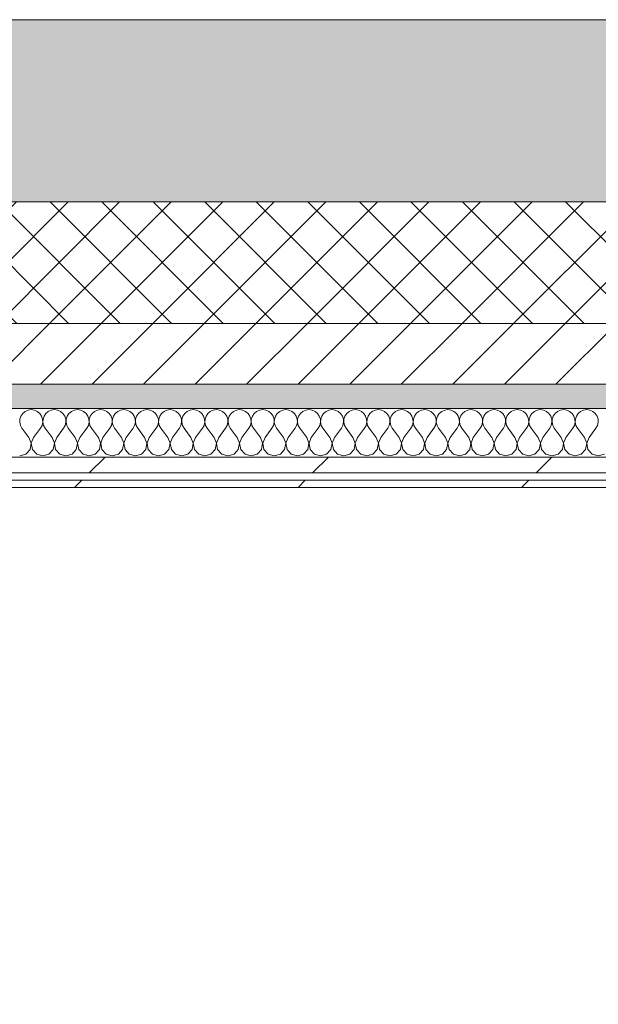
# Model space of a CAD drawing. Header units: millimetres. Extents: x -30280 to 19093, y -17460 to 4378.
# Tile 137 of 188: x -9324 to -8848, y -12829 to -12019. Entities that reach past the tile are written whole.
import ezdxf

# ---------------------------------------------------------------- set-up
doc = ezdxf.new("R2010")
doc.units = ezdxf.units.MM
doc.header["$MEASUREMENT"] = 0
doc.linetypes.add('Wipeout_Contour', pattern=[1000, 0, -1000])
for name, color, linetype in [('12_FAÇ_Façana', 7, 'Continuous'), ('Nuevo_06_COT_Generals', 7, 'Continuous'), ('Nuevo_08_E_Envans secs', 7, 'Continuous')]:
    doc.layers.add(name, color=color, linetype=linetype)
for name, color, linetype, lineweight, true_color in [('12_FAÇ_Façana_Pluma_Nº__102', 7, 'Continuous', 5, 0xcccccc), ('12_FAÇ_Façana_Pluma_Nº__174', 7, 'Continuous', 13, 0xe4ad2c), ('12_FAÇ_Façana_Pluma_Nº__176', 7, 'Continuous', 15, 0x93a0c6), ('Nuevo_08_E_Envans secs_Pluma_Nº__102', 7, 'Continuous', 5, 0xcccccc), ('Nuevo_08_E_Envans secs_Pluma_Nº__171', 171, 'Continuous', 13, 0xaaaaff), ('Nuevo_08_E_Envans secs_Pluma_Nº__177', 7, 'Continuous', 15, 0xf7e046)]:
    doc.layers.add(name, color=color, linetype=linetype, lineweight=lineweight, true_color=true_color)
for name, color, linetype, lineweight in [('12_FAÇ_Façana_Pluma_Nº__2', 8, 'Continuous', 5), ('12_FAÇ_Façana_Pluma_Nº__7', 7, 'Continuous', 5), ('Nuevo_06_COT_Generals_Pluma_Nº__1', 7, 'Continuous', 5), ('Nuevo_08_E_Envans secs_Pluma_Nº__1', 7, 'Continuous', 5)]:
    doc.layers.add(name, color=color, linetype=linetype, lineweight=lineweight)
doc.styles.add('Estilo_Generado_1', font='txt')
doc.dimstyles.new('Estilo_Generado__1', dxfattribs={"dimtxt": 100, "dimasz": 38, "dimexe": 0.18, "dimexo": 300, "dimgap": 0, "dimtad": 1, "dimtih": 1, "dimtoh": 1, "dimlfac": 0.001, "dimzin": 0, "dimdsep": 46, "dimtxsty": 'Estilo_Generado_1', "dimblk": 'ARROWHEAD_2', "dimblk1": 'ARROWHEAD_2', "dimblk2": 'ARROWHEAD_2', "dimcen": 0.09, "dimclrd": 7, "dimclre": 7, "dimclrt": 7, "dimadec": 0, "dimazin": 0, "dimtfac": 1, "dimtdec": 4, "dimtmove": 0, "dimatfit": 3, "dimfxl": 0, "dimtolj": 1, "dimtzin": 0, "dimarcsym": 0})
pattern_1 = [(45, (0, 0), (-183.8478, 183.8478), [195, -65]), (45, (7e-14, 183.85), (-183.8478, 183.8478), [195, -65])]

# ---------------------------------------------------------------- blocks, each defined once
blk = doc.blocks.new('Muro_22_1', base_point=(-7036.11, -12338.98))
at = {"layer": '12_FAÇ_Façana_Pluma_Nº__102', "linetype": 'Continuous', "lineweight": 0, "true_color": 0xe5e5e5}
blk.add_hatch(color=254, dxfattribs=at).paths.add_polyline_path([(-10997.42, -12018.98), (-10997.42, -12168.98), (-7450.39, -12168.98), (-7450.39, -12094.56), (-7050.39, -12094.56), (-7050.39, -12168.98), (-7036.11, -12168.98), (-7036.11, -12018.98)])
at = {"layer": '12_FAÇ_Façana_Pluma_Nº__174', "linetype": 'Continuous', "lineweight": 13, "true_color": 0xe4ad2c}
h = blk.add_hatch(dxfattribs=at)
h.set_pattern_fill('SATE_Aislamiento_0001', color=42, style=0, pattern_type=2)
h.set_pattern_definition([(45, (0, 0), (-21.213203, 21.213203), []), (135, (0, 0), (21.213203, 21.213203), [])])
h.paths.add_polyline_path([(-10997.42, -12268.98), (-7450.39, -12268.98), (-7450.39, -12168.98), (-10997.42, -12168.98)])
at = {"layer": '12_FAÇ_Façana_Pluma_Nº__176', "linetype": 'Continuous', "lineweight": 0, "true_color": 0x495063}
blk.add_hatch(color=251, dxfattribs=at).paths.add_polyline_path([(-7490.39, -12318.98), (-10997.42, -12318.98), (-10997.42, -12338.98), (-7490.39, -12338.98)])
at = {"layer": '12_FAÇ_Façana_Pluma_Nº__2', "linetype": 'Continuous', "lineweight": 5}
h = blk.add_hatch(dxfattribs=at)
h.set_pattern_fill('Ceramic_0001', color=8, style=0, pattern_type=2)
h.set_pattern_definition([(45, (0, 0), (-21.213203, 21.213203), [])])
h.paths.add_polyline_path([(-7490.39, -12268.98), (-10997.42, -12268.98), (-10997.42, -12318.98), (-7490.39, -12318.98)])
at = {"layer": '12_FAÇ_Façana_Pluma_Nº__7', "color": 7, "linetype": 'Continuous', "lineweight": 5}
for p, q in [((-10997.42, -12168.98), (-7450.39, -12168.98)), ((-10997.42, -12268.98), (-7490.39, -12268.98)), ((-10997.42, -12318.98), (-7490.39, -12318.98))]:
    blk.add_line(p, q, dxfattribs=at)
at = {"layer": '12_FAÇ_Façana_Pluma_Nº__7', "color": 7, "linetype": 'Continuous', "lineweight": 5, "flags": 128}
for points in [[(-7036.11, -12018.98), (-10997.42, -12018.98)], [(-10997.42, -12338.98), (-7490.39, -12338.98)]]:
    blk.add_lwpolyline(points, dxfattribs=at)
blk = doc.blocks.new('*X396')
at = {"layer": 'Nuevo_08_E_Envans secs_Pluma_Nº__102', "color": 254, "linetype": 'Continuous', "lineweight": 5, "true_color": 0xcccccc}
for p, q in [((-9319.29, -12341.35), (-9321.32, -12343.03)), ((-9316.89, -12340.29), (-9319.29, -12341.35)), ((-9314.29, -12339.93), (-9316.89, -12340.29)), ((-9311.68, -12340.29), (-9314.29, -12339.93)), ((-9309.28, -12341.35), (-9311.68, -12340.29)), ((-9307.26, -12343.03), (-9309.28, -12341.35)), ((-9300.25, -12341.35), (-9302.27, -12343.03)), ((-9297.84, -12340.29), (-9300.25, -12341.35)), ((-9295.24, -12339.93), (-9297.84, -12340.29)), ((-9292.64, -12340.29), (-9295.24, -12339.93)), ((-9290.23, -12341.35), (-9292.64, -12340.29)), ((-9288.21, -12343.03), (-9290.23, -12341.35)), ((-9281.2, -12341.35), (-9283.22, -12343.03)), ((-9278.79, -12340.29), (-9281.2, -12341.35)), ((-9276.19, -12339.93), (-9278.79, -12340.29)), ((-9273.59, -12340.29), (-9276.19, -12339.93)), ((-9271.18, -12341.35), (-9273.59, -12340.29)), ((-9269.16, -12343.03), (-9271.18, -12341.35)), ((-9262.15, -12341.35), (-9264.17, -12343.03)), ((-9259.75, -12340.29), (-9262.15, -12341.35)), ((-9257.14, -12339.93), (-9259.75, -12340.29)), ((-9254.54, -12340.29), (-9257.14, -12339.93)), ((-9252.14, -12341.35), (-9254.54, -12340.29)), ((-9250.11, -12343.03), (-9252.14, -12341.35)), ((-9243.1, -12341.35), (-9245.13, -12343.03)), ((-9240.7, -12340.29), (-9243.1, -12341.35)), ((-9238.1, -12339.93), (-9240.7, -12340.29)), ((-9235.49, -12340.29), (-9238.1, -12339.93)), ((-9233.09, -12341.35), (-9235.49, -12340.29)), ((-9231.06, -12343.03), (-9233.09, -12341.35)), ((-9224.05, -12341.35), (-9226.08, -12343.03)), ((-9221.65, -12340.29), (-9224.05, -12341.35)), ((-9219.05, -12339.93), (-9221.65, -12340.29)), ((-9216.45, -12340.29), (-9219.05, -12339.93)), ((-9214.04, -12341.35), (-9216.45, -12340.29)), ((-9212.02, -12343.03), (-9214.04, -12341.35)), ((-9205.01, -12341.35), (-9207.03, -12343.03)), ((-9202.6, -12340.29), (-9205.01, -12341.35)), ((-9200, -12339.93), (-9202.6, -12340.29)), ((-9197.4, -12340.29), (-9200, -12339.93)), ((-9194.99, -12341.35), (-9197.4, -12340.29)), ((-9192.97, -12343.03), (-9194.99, -12341.35)), ((-9185.96, -12341.35), (-9187.98, -12343.03)), ((-9183.55, -12340.29), (-9185.96, -12341.35)), ((-9180.95, -12339.93), (-9183.55, -12340.29)), ((-9178.35, -12340.29), (-9180.95, -12339.93)), ((-9175.95, -12341.35), (-9178.35, -12340.29)), ((-9173.92, -12343.03), (-9175.95, -12341.35)), ((-9166.91, -12341.35), (-9168.94, -12343.03)), ((-9164.51, -12340.29), (-9166.91, -12341.35)), ((-9161.9, -12339.93), (-9164.51, -12340.29)), ((-9159.3, -12340.29), (-9161.9, -12339.93)), ((-9156.9, -12341.35), (-9159.3, -12340.29)), ((-9154.87, -12343.03), (-9156.9, -12341.35)), ((-9147.86, -12341.35), (-9149.89, -12343.03)), ((-9145.46, -12340.29), (-9147.86, -12341.35)), ((-9142.86, -12339.93), (-9145.46, -12340.29)), ((-9140.25, -12340.29), (-9142.86, -12339.93)), ((-9137.85, -12341.35), (-9140.25, -12340.29)), ((-9135.83, -12343.03), (-9137.85, -12341.35)), ((-9128.82, -12341.35), (-9130.84, -12343.03)), ((-9126.41, -12340.29), (-9128.82, -12341.35)), ((-9123.81, -12339.93), (-9126.41, -12340.29)), ((-9121.21, -12340.29), (-9123.81, -12339.93)), ((-9118.8, -12341.35), (-9121.21, -12340.29)), ((-9116.78, -12343.03), (-9118.8, -12341.35)), ((-9109.77, -12341.35), (-9111.79, -12343.03)), ((-9107.36, -12340.29), (-9109.77, -12341.35)), ((-9104.76, -12339.93), (-9107.36, -12340.29)), ((-9102.16, -12340.29), (-9104.76, -12339.93)), ((-9099.75, -12341.35), (-9102.16, -12340.29)), ((-9097.73, -12343.03), (-9099.75, -12341.35)), ((-9090.72, -12341.35), (-9092.74, -12343.03)), ((-9088.32, -12340.29), (-9090.72, -12341.35)), ((-9085.71, -12339.93), (-9088.32, -12340.29)), ((-9083.11, -12340.29), (-9085.71, -12339.93)), ((-9080.71, -12341.35), (-9083.11, -12340.29)), ((-9078.68, -12343.03), (-9080.71, -12341.35)), ((-9071.67, -12341.35), (-9073.7, -12343.03)), ((-9069.27, -12340.29), (-9071.67, -12341.35)), ((-9066.67, -12339.93), (-9069.27, -12340.29)), ((-9064.06, -12340.29), (-9066.67, -12339.93)), ((-9061.66, -12341.35), (-9064.06, -12340.29)), ((-9059.64, -12343.03), (-9061.66, -12341.35)), ((-9052.63, -12341.35), (-9054.65, -12343.03)), ((-9050.22, -12340.29), (-9052.63, -12341.35)), ((-9047.62, -12339.93), (-9050.22, -12340.29)), ((-9045.02, -12340.29), (-9047.62, -12339.93)), ((-9042.61, -12341.35), (-9045.02, -12340.29)), ((-9040.59, -12343.03), (-9042.61, -12341.35)), ((-9033.58, -12341.35), (-9035.6, -12343.03)), ((-9031.17, -12340.29), (-9033.58, -12341.35)), ((-9028.57, -12339.93), (-9031.17, -12340.29)), ((-9025.97, -12340.29), (-9028.57, -12339.93)), ((-9023.56, -12341.35), (-9025.97, -12340.29)), ((-9021.54, -12343.03), (-9023.56, -12341.35)), ((-9014.53, -12341.35), (-9016.55, -12343.03)), ((-9012.13, -12340.29), (-9014.53, -12341.35)), ((-9009.52, -12339.93), (-9012.13, -12340.29)), ((-9006.92, -12340.29), (-9009.52, -12339.93)), ((-9004.52, -12341.35), (-9006.92, -12340.29)), ((-9002.49, -12343.03), (-9004.52, -12341.35)), ((-8995.48, -12341.35), (-8997.51, -12343.03)), ((-8993.08, -12340.29), (-8995.48, -12341.35)), ((-8990.48, -12339.93), (-8993.08, -12340.29)), ((-8987.87, -12340.29), (-8990.48, -12339.93)), ((-8985.47, -12341.35), (-8987.87, -12340.29)), ((-8983.45, -12343.03), (-8985.47, -12341.35)), ((-8976.44, -12341.35), (-8978.46, -12343.03)), ((-8974.03, -12340.29), (-8976.44, -12341.35)), ((-8971.43, -12339.93), (-8974.03, -12340.29)), ((-8968.83, -12340.29), (-8971.43, -12339.93)), ((-8966.42, -12341.35), (-8968.83, -12340.29)), ((-8964.4, -12343.03), (-8966.42, -12341.35)), ((-8957.39, -12341.35), (-8959.41, -12343.03)), ((-8954.98, -12340.29), (-8957.39, -12341.35)), ((-8952.38, -12339.93), (-8954.98, -12340.29)), ((-8949.78, -12340.29), (-8952.38, -12339.93)), ((-8947.37, -12341.35), (-8949.78, -12340.29)), ((-8945.35, -12343.03), (-8947.37, -12341.35)), ((-8938.34, -12341.35), (-8940.36, -12343.03)), ((-8935.94, -12340.29), (-8938.34, -12341.35)), ((-8933.33, -12339.93), (-8935.94, -12340.29)), ((-8930.73, -12340.29), (-8933.33, -12339.93)), ((-8928.33, -12341.35), (-8930.73, -12340.29)), ((-8926.3, -12343.03), (-8928.33, -12341.35)), ((-8919.29, -12341.35), (-8921.32, -12343.03)), ((-8916.89, -12340.29), (-8919.29, -12341.35)), ((-8914.29, -12339.93), (-8916.89, -12340.29)), ((-8911.68, -12340.29), (-8914.29, -12339.93)), ((-8909.28, -12341.35), (-8911.68, -12340.29)), ((-8907.26, -12343.03), (-8909.28, -12341.35)), ((-8900.25, -12341.35), (-8902.27, -12343.03)), ((-8897.84, -12340.29), (-8900.25, -12341.35)), ((-8895.24, -12339.93), (-8897.84, -12340.29)), ((-8892.64, -12340.29), (-8895.24, -12339.93)), ((-8890.23, -12341.35), (-8892.64, -12340.29)), ((-8888.21, -12343.03), (-8890.23, -12341.35)), ((-8881.2, -12341.35), (-8883.22, -12343.03)), ((-8878.79, -12340.29), (-8881.2, -12341.35)), ((-8876.19, -12339.93), (-8878.79, -12340.29)), ((-8873.59, -12340.29), (-8876.19, -12339.93)), ((-8871.18, -12341.35), (-8873.59, -12340.29)), ((-8869.16, -12343.03), (-8871.18, -12341.35)), ((-8862.15, -12341.35), (-8864.17, -12343.03)), ((-8859.75, -12340.29), (-8862.15, -12341.35)), ((-8857.14, -12339.93), (-8859.75, -12340.29)), ((-8854.54, -12340.29), (-8857.14, -12339.93)), ((-8852.14, -12341.35), (-8854.54, -12340.29)), ((-8850.11, -12343.03), (-8852.14, -12341.35)), ((-9323.64, -12347.68), (-9323.77, -12350.31)), ((-9322.8, -12345.19), (-9323.64, -12347.68)), ((-9321.32, -12343.03), (-9322.8, -12345.19)), ((-9305.77, -12345.19), (-9307.26, -12343.03)), ((-9304.93, -12347.68), (-9305.77, -12345.19)), ((-9304.8, -12350.31), (-9304.93, -12347.68)), ((-9304.6, -12347.68), (-9304.72, -12350.31)), ((-9303.76, -12345.19), (-9304.6, -12347.68)), ((-9302.27, -12343.03), (-9303.76, -12345.19)), ((-9286.72, -12345.19), (-9288.21, -12343.03)), ((-9285.88, -12347.68), (-9286.72, -12345.19)), ((-9285.75, -12350.31), (-9285.88, -12347.68)), ((-9285.55, -12347.68), (-9285.68, -12350.31)), ((-9284.71, -12345.19), (-9285.55, -12347.68)), ((-9283.22, -12343.03), (-9284.71, -12345.19)), ((-9267.67, -12345.19), (-9269.16, -12343.03)), ((-9266.83, -12347.68), (-9267.67, -12345.19)), ((-9266.71, -12350.31), (-9266.83, -12347.68)), ((-9266.5, -12347.68), (-9266.63, -12350.31)), ((-9265.66, -12345.19), (-9266.5, -12347.68)), ((-9264.17, -12343.03), (-9265.66, -12345.19)), ((-9248.62, -12345.19), (-9250.11, -12343.03)), ((-9247.78, -12347.68), (-9248.62, -12345.19)), ((-9247.66, -12350.31), (-9247.78, -12347.68)), ((-9247.45, -12347.68), (-9247.58, -12350.31)), ((-9246.61, -12345.19), (-9247.45, -12347.68)), ((-9245.13, -12343.03), (-9246.61, -12345.19)), ((-9229.58, -12345.19), (-9231.06, -12343.03)), ((-9228.74, -12347.68), (-9229.58, -12345.19)), ((-9228.61, -12350.31), (-9228.74, -12347.68)), ((-9228.41, -12347.68), (-9228.53, -12350.31)), ((-9227.57, -12345.19), (-9228.41, -12347.68)), ((-9226.08, -12343.03), (-9227.57, -12345.19)), ((-9210.53, -12345.19), (-9212.02, -12343.03)), ((-9209.69, -12347.68), (-9210.53, -12345.19)), ((-9209.56, -12350.31), (-9209.69, -12347.68)), ((-9209.36, -12347.68), (-9209.49, -12350.31)), ((-9208.52, -12345.19), (-9209.36, -12347.68)), ((-9207.03, -12343.03), (-9208.52, -12345.19)), ((-9191.48, -12345.19), (-9192.97, -12343.03)), ((-9190.64, -12347.68), (-9191.48, -12345.19)), ((-9190.51, -12350.31), (-9190.64, -12347.68)), ((-9190.31, -12347.68), (-9190.44, -12350.31)), ((-9189.47, -12345.19), (-9190.31, -12347.68)), ((-9187.98, -12343.03), (-9189.47, -12345.19)), ((-9172.43, -12345.19), (-9173.92, -12343.03)), ((-9171.59, -12347.68), (-9172.43, -12345.19)), ((-9171.47, -12350.31), (-9171.59, -12347.68)), ((-9171.26, -12347.68), (-9171.39, -12350.31)), ((-9170.42, -12345.19), (-9171.26, -12347.68)), ((-9168.94, -12343.03), (-9170.42, -12345.19)), ((-9153.39, -12345.19), (-9154.87, -12343.03)), ((-9152.55, -12347.68), (-9153.39, -12345.19)), ((-9152.42, -12350.31), (-9152.55, -12347.68)), ((-9152.22, -12347.68), (-9152.34, -12350.31)), ((-9151.38, -12345.19), (-9152.22, -12347.68)), ((-9149.89, -12343.03), (-9151.38, -12345.19)), ((-9134.34, -12345.19), (-9135.83, -12343.03)), ((-9133.5, -12347.68), (-9134.34, -12345.19)), ((-9133.37, -12350.31), (-9133.5, -12347.68)), ((-9133.17, -12347.68), (-9133.29, -12350.31)), ((-9132.33, -12345.19), (-9133.17, -12347.68)), ((-9130.84, -12343.03), (-9132.33, -12345.19)), ((-9115.29, -12345.19), (-9116.78, -12343.03)), ((-9114.45, -12347.68), (-9115.29, -12345.19)), ((-9114.32, -12350.31), (-9114.45, -12347.68)), ((-9114.12, -12347.68), (-9114.25, -12350.31)), ((-9113.28, -12345.19), (-9114.12, -12347.68)), ((-9111.79, -12343.03), (-9113.28, -12345.19)), ((-9096.24, -12345.19), (-9097.73, -12343.03)), ((-9095.4, -12347.68), (-9096.24, -12345.19)), ((-9095.28, -12350.31), (-9095.4, -12347.68)), ((-9095.07, -12347.68), (-9095.2, -12350.31)), ((-9094.23, -12345.19), (-9095.07, -12347.68)), ((-9092.74, -12343.03), (-9094.23, -12345.19)), ((-9077.2, -12345.19), (-9078.68, -12343.03)), ((-9076.36, -12347.68), (-9077.2, -12345.19)), ((-9076.23, -12350.31), (-9076.36, -12347.68)), ((-9076.02, -12347.68), (-9076.15, -12350.31)), ((-9075.19, -12345.19), (-9076.02, -12347.68)), ((-9073.7, -12343.03), (-9075.19, -12345.19)), ((-9058.15, -12345.19), (-9059.64, -12343.03)), ((-9057.31, -12347.68), (-9058.15, -12345.19)), ((-9057.18, -12350.31), (-9057.31, -12347.68)), ((-9056.98, -12347.68), (-9057.1, -12350.31)), ((-9056.14, -12345.19), (-9056.98, -12347.68)), ((-9054.65, -12343.03), (-9056.14, -12345.19)), ((-9039.1, -12345.19), (-9040.59, -12343.03)), ((-9038.26, -12347.68), (-9039.1, -12345.19)), ((-9038.13, -12350.31), (-9038.26, -12347.68)), ((-9037.93, -12347.68), (-9038.06, -12350.31)), ((-9037.09, -12345.19), (-9037.93, -12347.68)), ((-9035.6, -12343.03), (-9037.09, -12345.19)), ((-9020.05, -12345.19), (-9021.54, -12343.03)), ((-9019.21, -12347.68), (-9020.05, -12345.19)), ((-9019.09, -12350.31), (-9019.21, -12347.68)), ((-9018.88, -12347.68), (-9019.01, -12350.31)), ((-9018.04, -12345.19), (-9018.88, -12347.68)), ((-9016.55, -12343.03), (-9018.04, -12345.19)), ((-9001.01, -12345.19), (-9002.49, -12343.03)), ((-9000.17, -12347.68), (-9001.01, -12345.19)), ((-9000.04, -12350.31), (-9000.17, -12347.68)), ((-8999.83, -12347.68), (-8999.96, -12350.31)), ((-8998.99, -12345.19), (-8999.83, -12347.68)), ((-8997.51, -12343.03), (-8998.99, -12345.19)), ((-8981.96, -12345.19), (-8983.45, -12343.03)), ((-8981.12, -12347.68), (-8981.96, -12345.19)), ((-8980.99, -12350.31), (-8981.12, -12347.68)), ((-8980.79, -12347.68), (-8980.91, -12350.31)), ((-8979.95, -12345.19), (-8980.79, -12347.68)), ((-8978.46, -12343.03), (-8979.95, -12345.19)), ((-8962.91, -12345.19), (-8964.4, -12343.03)), ((-8962.07, -12347.68), (-8962.91, -12345.19)), ((-8961.94, -12350.31), (-8962.07, -12347.68)), ((-8961.74, -12347.68), (-8961.87, -12350.31)), ((-8960.9, -12345.19), (-8961.74, -12347.68)), ((-8959.41, -12343.03), (-8960.9, -12345.19)), ((-8943.86, -12345.19), (-8945.35, -12343.03)), ((-8943.02, -12347.68), (-8943.86, -12345.19)), ((-8942.9, -12350.31), (-8943.02, -12347.68)), ((-8942.69, -12347.68), (-8942.82, -12350.31)), ((-8941.85, -12345.19), (-8942.69, -12347.68)), ((-8940.36, -12343.03), (-8941.85, -12345.19)), ((-8924.81, -12345.19), (-8926.3, -12343.03)), ((-8923.98, -12347.68), (-8924.81, -12345.19)), ((-8923.85, -12350.31), (-8923.98, -12347.68)), ((-8923.64, -12347.68), (-8923.77, -12350.31)), ((-8922.8, -12345.19), (-8923.64, -12347.68)), ((-8921.32, -12343.03), (-8922.8, -12345.19)), ((-8905.77, -12345.19), (-8907.26, -12343.03)), ((-8904.93, -12347.68), (-8905.77, -12345.19)), ((-8904.8, -12350.31), (-8904.93, -12347.68)), ((-8904.6, -12347.68), (-8904.72, -12350.31)), ((-8903.76, -12345.19), (-8904.6, -12347.68)), ((-8902.27, -12343.03), (-8903.76, -12345.19)), ((-8886.72, -12345.19), (-8888.21, -12343.03)), ((-8885.88, -12347.68), (-8886.72, -12345.19)), ((-8885.75, -12350.31), (-8885.88, -12347.68)), ((-8885.55, -12347.68), (-8885.68, -12350.31)), ((-8884.71, -12345.19), (-8885.55, -12347.68)), ((-8883.22, -12343.03), (-8884.71, -12345.19)), ((-8867.67, -12345.19), (-8869.16, -12343.03)), ((-8866.83, -12347.68), (-8867.67, -12345.19)), ((-8866.71, -12350.31), (-8866.83, -12347.68)), ((-8866.5, -12347.68), (-8866.63, -12350.31)), ((-8865.66, -12345.19), (-8866.5, -12347.68)), ((-8864.17, -12343.03), (-8865.66, -12345.19)), ((-8848.62, -12345.19), (-8850.11, -12343.03)), ((-8847.78, -12347.68), (-8848.62, -12345.19)), ((-8847.66, -12350.31), (-8847.78, -12347.68)), ((-9323.77, -12350.31), (-9323.18, -12352.87)), ((-9323.18, -12352.87), (-9321.9, -12355.17)), ((-9316.19, -12362.79), (-9321.9, -12355.17)), ((-9312.38, -12362.79), (-9306.67, -12355.17)), ((-9306.67, -12355.17), (-9305.4, -12352.87)), ((-9305.4, -12352.87), (-9304.8, -12350.31)), ((-9304.72, -12350.31), (-9304.13, -12352.87)), ((-9304.13, -12352.87), (-9302.86, -12355.17)), ((-9297.14, -12362.79), (-9302.86, -12355.17)), ((-9293.33, -12362.79), (-9287.62, -12355.17)), ((-9287.62, -12355.17), (-9286.35, -12352.87)), ((-9286.35, -12352.87), (-9285.75, -12350.31)), ((-9285.68, -12350.31), (-9285.08, -12352.87)), ((-9285.08, -12352.87), (-9283.81, -12355.17)), ((-9278.1, -12362.79), (-9283.81, -12355.17)), ((-9274.29, -12362.79), (-9268.57, -12355.17)), ((-9268.57, -12355.17), (-9267.3, -12352.87)), ((-9267.3, -12352.87), (-9266.71, -12350.31)), ((-9266.63, -12350.31), (-9266.03, -12352.87)), ((-9266.03, -12352.87), (-9264.76, -12355.17)), ((-9259.05, -12362.79), (-9264.76, -12355.17)), ((-9255.24, -12362.79), (-9249.52, -12355.17)), ((-9249.52, -12355.17), (-9248.25, -12352.87)), ((-9248.25, -12352.87), (-9247.66, -12350.31)), ((-9247.58, -12350.31), (-9246.99, -12352.87)), ((-9246.99, -12352.87), (-9245.71, -12355.17)), ((-9240, -12362.79), (-9245.71, -12355.17)), ((-9236.19, -12362.79), (-9230.48, -12355.17)), ((-9230.48, -12355.17), (-9229.2, -12352.87)), ((-9229.2, -12352.87), (-9228.61, -12350.31)), ((-9228.53, -12350.31), (-9227.94, -12352.87)), ((-9227.94, -12352.87), (-9226.67, -12355.17)), ((-9220.95, -12362.79), (-9226.67, -12355.17)), ((-9217.14, -12362.79), (-9211.43, -12355.17)), ((-9211.43, -12355.17), (-9210.16, -12352.87)), ((-9210.16, -12352.87), (-9209.56, -12350.31)), ((-9209.49, -12350.31), (-9208.89, -12352.87)), ((-9208.89, -12352.87), (-9207.62, -12355.17)), ((-9201.9, -12362.79), (-9207.62, -12355.17)), ((-9198.1, -12362.79), (-9192.38, -12355.17)), ((-9192.38, -12355.17), (-9191.11, -12352.87)), ((-9191.11, -12352.87), (-9190.51, -12350.31)), ((-9190.44, -12350.31), (-9189.84, -12352.87)), ((-9189.84, -12352.87), (-9188.57, -12355.17)), ((-9182.86, -12362.79), (-9188.57, -12355.17)), ((-9179.05, -12362.79), (-9173.33, -12355.17)), ((-9173.33, -12355.17), (-9172.06, -12352.87)), ((-9172.06, -12352.87), (-9171.47, -12350.31)), ((-9171.39, -12350.31), (-9170.8, -12352.87)), ((-9170.8, -12352.87), (-9169.52, -12355.17)), ((-9163.81, -12362.79), (-9169.52, -12355.17)), ((-9160, -12362.79), (-9154.29, -12355.17)), ((-9154.29, -12355.17), (-9153.01, -12352.87)), ((-9153.01, -12352.87), (-9152.42, -12350.31)), ((-9152.34, -12350.31), (-9151.75, -12352.87)), ((-9151.75, -12352.87), (-9150.48, -12355.17)), ((-9144.76, -12362.79), (-9150.48, -12355.17)), ((-9140.95, -12362.79), (-9135.24, -12355.17)), ((-9135.24, -12355.17), (-9133.97, -12352.87)), ((-9133.97, -12352.87), (-9133.37, -12350.31)), ((-9133.29, -12350.31), (-9132.7, -12352.87)), ((-9132.7, -12352.87), (-9131.43, -12355.17)), ((-9125.71, -12362.79), (-9131.43, -12355.17)), ((-9121.9, -12362.79), (-9116.19, -12355.17)), ((-9116.19, -12355.17), (-9114.92, -12352.87)), ((-9114.92, -12352.87), (-9114.32, -12350.31)), ((-9114.25, -12350.31), (-9113.65, -12352.87)), ((-9113.65, -12352.87), (-9112.38, -12355.17)), ((-9106.67, -12362.79), (-9112.38, -12355.17)), ((-9102.86, -12362.79), (-9097.14, -12355.17)), ((-9097.14, -12355.17), (-9095.87, -12352.87)), ((-9095.87, -12352.87), (-9095.28, -12350.31)), ((-9095.2, -12350.31), (-9094.6, -12352.87)), ((-9094.6, -12352.87), (-9093.33, -12355.17)), ((-9087.62, -12362.79), (-9093.33, -12355.17)), ((-9083.81, -12362.79), (-9078.1, -12355.17)), ((-9078.1, -12355.17), (-9076.82, -12352.87)), ((-9076.82, -12352.87), (-9076.23, -12350.31)), ((-9076.15, -12350.31), (-9075.56, -12352.87)), ((-9075.56, -12352.87), (-9074.29, -12355.17)), ((-9068.57, -12362.79), (-9074.29, -12355.17)), ((-9064.76, -12362.79), (-9059.05, -12355.17)), ((-9059.05, -12355.17), (-9057.78, -12352.87)), ((-9057.78, -12352.87), (-9057.18, -12350.31)), ((-9057.1, -12350.31), (-9056.51, -12352.87)), ((-9056.51, -12352.87), (-9055.24, -12355.17)), ((-9049.52, -12362.79), (-9055.24, -12355.17)), ((-9045.71, -12362.79), (-9040, -12355.17)), ((-9040, -12355.17), (-9038.73, -12352.87)), ((-9038.73, -12352.87), (-9038.13, -12350.31)), ((-9038.06, -12350.31), (-9037.46, -12352.87)), ((-9037.46, -12352.87), (-9036.19, -12355.17)), ((-9030.48, -12362.79), (-9036.19, -12355.17)), ((-9026.67, -12362.79), (-9020.95, -12355.17)), ((-9020.95, -12355.17), (-9019.68, -12352.87)), ((-9019.68, -12352.87), (-9019.09, -12350.31)), ((-9019.01, -12350.31), (-9018.41, -12352.87)), ((-9018.41, -12352.87), (-9017.14, -12355.17)), ((-9011.43, -12362.79), (-9017.14, -12355.17)), ((-9007.62, -12362.79), (-9001.9, -12355.17)), ((-9001.9, -12355.17), (-9000.63, -12352.87)), ((-9000.63, -12352.87), (-9000.04, -12350.31)), ((-8999.96, -12350.31), (-8999.37, -12352.87)), ((-8999.37, -12352.87), (-8998.1, -12355.17)), ((-8992.38, -12362.79), (-8998.1, -12355.17)), ((-8988.57, -12362.79), (-8982.86, -12355.17)), ((-8982.86, -12355.17), (-8981.59, -12352.87)), ((-8981.59, -12352.87), (-8980.99, -12350.31)), ((-8980.91, -12350.31), (-8980.32, -12352.87)), ((-8980.32, -12352.87), (-8979.05, -12355.17)), ((-8973.33, -12362.79), (-8979.05, -12355.17)), ((-8969.52, -12362.79), (-8963.81, -12355.17)), ((-8963.81, -12355.17), (-8962.54, -12352.87)), ((-8962.54, -12352.87), (-8961.94, -12350.31)), ((-8961.87, -12350.31), (-8961.27, -12352.87)), ((-8961.27, -12352.87), (-8960, -12355.17)), ((-8954.29, -12362.79), (-8960, -12355.17)), ((-8950.48, -12362.79), (-8944.76, -12355.17)), ((-8944.76, -12355.17), (-8943.49, -12352.87)), ((-8943.49, -12352.87), (-8942.9, -12350.31)), ((-8942.82, -12350.31), (-8942.22, -12352.87)), ((-8942.22, -12352.87), (-8940.95, -12355.17)), ((-8935.24, -12362.79), (-8940.95, -12355.17)), ((-8931.43, -12362.79), (-8925.71, -12355.17)), ((-8925.71, -12355.17), (-8924.44, -12352.87)), ((-8924.44, -12352.87), (-8923.85, -12350.31)), ((-8923.77, -12350.31), (-8923.18, -12352.87)), ((-8923.18, -12352.87), (-8921.9, -12355.17)), ((-8916.19, -12362.79), (-8921.9, -12355.17)), ((-8912.38, -12362.79), (-8906.67, -12355.17)), ((-8906.67, -12355.17), (-8905.4, -12352.87)), ((-8905.4, -12352.87), (-8904.8, -12350.31)), ((-8904.72, -12350.31), (-8904.13, -12352.87)), ((-8904.13, -12352.87), (-8902.86, -12355.17)), ((-8897.14, -12362.79), (-8902.86, -12355.17)), ((-8893.33, -12362.79), (-8887.62, -12355.17)), ((-8887.62, -12355.17), (-8886.35, -12352.87)), ((-8886.35, -12352.87), (-8885.75, -12350.31)), ((-8885.68, -12350.31), (-8885.08, -12352.87)), ((-8885.08, -12352.87), (-8883.81, -12355.17)), ((-8878.1, -12362.79), (-8883.81, -12355.17)), ((-8874.29, -12362.79), (-8868.57, -12355.17)), ((-8868.57, -12355.17), (-8867.3, -12352.87)), ((-8867.3, -12352.87), (-8866.71, -12350.31)), ((-8866.63, -12350.31), (-8866.03, -12352.87)), ((-8866.03, -12352.87), (-8864.76, -12355.17)), ((-8859.05, -12362.79), (-8864.76, -12355.17)), ((-8855.24, -12362.79), (-8849.52, -12355.17)), ((-8849.52, -12355.17), (-8848.25, -12352.87)), ((-8848.25, -12352.87), (-8847.66, -12350.31)), ((-9314.32, -12367.64), (-9316.19, -12362.79)), ((-9312.38, -12362.79), (-9314.25, -12367.64)), ((-9295.28, -12367.64), (-9297.14, -12362.79)), ((-9293.33, -12362.79), (-9295.2, -12367.64)), ((-9276.23, -12367.64), (-9278.1, -12362.79)), ((-9274.29, -12362.79), (-9276.15, -12367.64)), ((-9257.18, -12367.64), (-9259.05, -12362.79)), ((-9255.24, -12362.79), (-9257.1, -12367.64)), ((-9238.13, -12367.64), (-9240, -12362.79)), ((-9236.19, -12362.79), (-9238.06, -12367.64)), ((-9219.09, -12367.64), (-9220.95, -12362.79)), ((-9217.14, -12362.79), (-9219.01, -12367.64)), ((-9200.04, -12367.64), (-9201.9, -12362.79)), ((-9198.1, -12362.79), (-9199.96, -12367.64)), ((-9180.99, -12367.64), (-9182.86, -12362.79)), ((-9179.05, -12362.79), (-9180.91, -12367.64)), ((-9161.94, -12367.64), (-9163.81, -12362.79)), ((-9160, -12362.79), (-9161.87, -12367.64)), ((-9142.9, -12367.64), (-9144.76, -12362.79)), ((-9140.95, -12362.79), (-9142.82, -12367.64)), ((-9123.85, -12367.64), (-9125.71, -12362.79)), ((-9121.9, -12362.79), (-9123.77, -12367.64)), ((-9104.8, -12367.64), (-9106.67, -12362.79)), ((-9102.86, -12362.79), (-9104.72, -12367.64)), ((-9085.75, -12367.64), (-9087.62, -12362.79)), ((-9083.81, -12362.79), (-9085.68, -12367.64)), ((-9066.71, -12367.64), (-9068.57, -12362.79)), ((-9064.76, -12362.79), (-9066.63, -12367.64)), ((-9047.66, -12367.64), (-9049.52, -12362.79)), ((-9045.71, -12362.79), (-9047.58, -12367.64)), ((-9028.61, -12367.64), (-9030.48, -12362.79)), ((-9026.67, -12362.79), (-9028.53, -12367.64)), ((-9009.56, -12367.64), (-9011.43, -12362.79)), ((-9007.62, -12362.79), (-9009.49, -12367.64)), ((-8990.51, -12367.64), (-8992.38, -12362.79)), ((-8988.57, -12362.79), (-8990.44, -12367.64)), ((-8971.47, -12367.64), (-8973.33, -12362.79)), ((-8969.52, -12362.79), (-8971.39, -12367.64)), ((-8952.42, -12367.64), (-8954.29, -12362.79)), ((-8950.48, -12362.79), (-8952.34, -12367.64)), ((-8933.37, -12367.64), (-8935.24, -12362.79)), ((-8931.43, -12362.79), (-8933.29, -12367.64)), ((-8914.32, -12367.64), (-8916.19, -12362.79)), ((-8912.38, -12362.79), (-8914.25, -12367.64)), ((-8895.28, -12367.64), (-8897.14, -12362.79)), ((-8893.33, -12362.79), (-8895.2, -12367.64)), ((-8876.23, -12367.64), (-8878.1, -12362.79)), ((-8874.29, -12362.79), (-8876.15, -12367.64)), ((-8857.18, -12367.64), (-8859.05, -12362.79)), ((-8855.24, -12362.79), (-8857.1, -12367.64)), ((-9318.8, -12376.6), (-9315.29, -12372.76)), ((-9315.29, -12372.76), (-9314.32, -12367.64)), ((-9314.25, -12367.64), (-9313.28, -12372.76)), ((-9313.28, -12372.76), (-9309.77, -12376.6)), ((-9299.75, -12376.6), (-9296.24, -12372.76)), ((-9296.24, -12372.76), (-9295.28, -12367.64)), ((-9295.2, -12367.64), (-9294.23, -12372.76)), ((-9294.23, -12372.76), (-9290.72, -12376.6)), ((-9280.71, -12376.6), (-9277.2, -12372.76)), ((-9277.2, -12372.76), (-9276.23, -12367.64)), ((-9276.15, -12367.64), (-9275.19, -12372.76)), ((-9275.19, -12372.76), (-9271.67, -12376.6)), ((-9261.66, -12376.6), (-9258.15, -12372.76)), ((-9258.15, -12372.76), (-9257.18, -12367.64)), ((-9257.1, -12367.64), (-9256.14, -12372.76)), ((-9256.14, -12372.76), (-9252.63, -12376.6)), ((-9242.61, -12376.6), (-9239.1, -12372.76)), ((-9239.1, -12372.76), (-9238.13, -12367.64)), ((-9238.06, -12367.64), (-9237.09, -12372.76)), ((-9237.09, -12372.76), (-9233.58, -12376.6)), ((-9223.56, -12376.6), (-9220.05, -12372.76)), ((-9220.05, -12372.76), (-9219.09, -12367.64)), ((-9219.01, -12367.64), (-9218.04, -12372.76)), ((-9218.04, -12372.76), (-9214.53, -12376.6)), ((-9204.52, -12376.6), (-9201.01, -12372.76)), ((-9201.01, -12372.76), (-9200.04, -12367.64)), ((-9199.96, -12367.64), (-9198.99, -12372.76)), ((-9198.99, -12372.76), (-9195.48, -12376.6)), ((-9185.47, -12376.6), (-9181.96, -12372.76)), ((-9181.96, -12372.76), (-9180.99, -12367.64)), ((-9180.91, -12367.64), (-9179.95, -12372.76)), ((-9179.95, -12372.76), (-9176.44, -12376.6)), ((-9166.42, -12376.6), (-9162.91, -12372.76)), ((-9162.91, -12372.76), (-9161.94, -12367.64)), ((-9161.87, -12367.64), (-9160.9, -12372.76)), ((-9160.9, -12372.76), (-9157.39, -12376.6)), ((-9147.37, -12376.6), (-9143.86, -12372.76)), ((-9143.86, -12372.76), (-9142.9, -12367.64)), ((-9142.82, -12367.64), (-9141.85, -12372.76)), ((-9141.85, -12372.76), (-9138.34, -12376.6)), ((-9128.33, -12376.6), (-9124.81, -12372.76)), ((-9124.81, -12372.76), (-9123.85, -12367.64)), ((-9123.77, -12367.64), (-9122.8, -12372.76)), ((-9122.8, -12372.76), (-9119.29, -12376.6)), ((-9109.28, -12376.6), (-9105.77, -12372.76)), ((-9105.77, -12372.76), (-9104.8, -12367.64)), ((-9104.72, -12367.64), (-9103.76, -12372.76)), ((-9103.76, -12372.76), (-9100.25, -12376.6)), ((-9090.23, -12376.6), (-9086.72, -12372.76)), ((-9086.72, -12372.76), (-9085.75, -12367.64)), ((-9085.68, -12367.64), (-9084.71, -12372.76)), ((-9084.71, -12372.76), (-9081.2, -12376.6)), ((-9071.18, -12376.6), (-9067.67, -12372.76)), ((-9067.67, -12372.76), (-9066.71, -12367.64)), ((-9066.63, -12367.64), (-9065.66, -12372.76)), ((-9065.66, -12372.76), (-9062.15, -12376.6)), ((-9052.14, -12376.6), (-9048.62, -12372.76)), ((-9048.62, -12372.76), (-9047.66, -12367.64)), ((-9047.58, -12367.64), (-9046.61, -12372.76)), ((-9046.61, -12372.76), (-9043.1, -12376.6)), ((-9033.09, -12376.6), (-9029.58, -12372.76)), ((-9029.58, -12372.76), (-9028.61, -12367.64)), ((-9028.53, -12367.64), (-9027.57, -12372.76)), ((-9027.57, -12372.76), (-9024.05, -12376.6)), ((-9014.04, -12376.6), (-9010.53, -12372.76)), ((-9010.53, -12372.76), (-9009.56, -12367.64)), ((-9009.49, -12367.64), (-9008.52, -12372.76)), ((-9008.52, -12372.76), (-9005.01, -12376.6)), ((-8994.99, -12376.6), (-8991.48, -12372.76)), ((-8991.48, -12372.76), (-8990.51, -12367.64)), ((-8990.44, -12367.64), (-8989.47, -12372.76)), ((-8989.47, -12372.76), (-8985.96, -12376.6)), ((-8975.95, -12376.6), (-8972.43, -12372.76)), ((-8972.43, -12372.76), (-8971.47, -12367.64)), ((-8971.39, -12367.64), (-8970.42, -12372.76)), ((-8970.42, -12372.76), (-8966.91, -12376.6)), ((-8956.9, -12376.6), (-8953.39, -12372.76)), ((-8953.39, -12372.76), (-8952.42, -12367.64)), ((-8952.34, -12367.64), (-8951.38, -12372.76)), ((-8951.38, -12372.76), (-8947.86, -12376.6)), ((-8937.85, -12376.6), (-8934.34, -12372.76)), ((-8934.34, -12372.76), (-8933.37, -12367.64)), ((-8933.29, -12367.64), (-8932.33, -12372.76)), ((-8932.33, -12372.76), (-8928.82, -12376.6)), ((-8918.8, -12376.6), (-8915.29, -12372.76)), ((-8915.29, -12372.76), (-8914.32, -12367.64)), ((-8914.25, -12367.64), (-8913.28, -12372.76)), ((-8913.28, -12372.76), (-8909.77, -12376.6)), ((-8899.75, -12376.6), (-8896.24, -12372.76)), ((-8896.24, -12372.76), (-8895.28, -12367.64)), ((-8895.2, -12367.64), (-8894.23, -12372.76)), ((-8894.23, -12372.76), (-8890.72, -12376.6)), ((-8880.71, -12376.6), (-8877.2, -12372.76)), ((-8877.2, -12372.76), (-8876.23, -12367.64)), ((-8876.15, -12367.64), (-8875.19, -12372.76)), ((-8875.19, -12372.76), (-8871.67, -12376.6)), ((-8861.66, -12376.6), (-8858.15, -12372.76)), ((-8858.15, -12372.76), (-8857.18, -12367.64)), ((-8857.1, -12367.64), (-8856.14, -12372.76)), ((-8856.14, -12372.76), (-8852.63, -12376.6)), ((-9323.81, -12378.02), (-9318.8, -12376.6)), ((-9309.77, -12376.6), (-9304.76, -12378.02)), ((-9304.76, -12378.02), (-9299.75, -12376.6)), ((-9290.72, -12376.6), (-9285.71, -12378.02)), ((-9285.71, -12378.02), (-9280.71, -12376.6)), ((-9271.67, -12376.6), (-9266.67, -12378.02)), ((-9266.67, -12378.02), (-9261.66, -12376.6)), ((-9252.63, -12376.6), (-9247.62, -12378.02)), ((-9247.62, -12378.02), (-9242.61, -12376.6)), ((-9233.58, -12376.6), (-9228.57, -12378.02)), ((-9228.57, -12378.02), (-9223.56, -12376.6)), ((-9214.53, -12376.6), (-9209.52, -12378.02)), ((-9209.52, -12378.02), (-9204.52, -12376.6)), ((-9195.48, -12376.6), (-9190.48, -12378.02)), ((-9190.48, -12378.02), (-9185.47, -12376.6)), ((-9176.44, -12376.6), (-9171.43, -12378.02)), ((-9171.43, -12378.02), (-9166.42, -12376.6)), ((-9157.39, -12376.6), (-9152.38, -12378.02)), ((-9152.38, -12378.02), (-9147.37, -12376.6)), ((-9138.34, -12376.6), (-9133.33, -12378.02)), ((-9133.33, -12378.02), (-9128.33, -12376.6)), ((-9119.29, -12376.6), (-9114.29, -12378.02)), ((-9114.29, -12378.02), (-9109.28, -12376.6)), ((-9100.25, -12376.6), (-9095.24, -12378.02)), ((-9095.24, -12378.02), (-9090.23, -12376.6)), ((-9081.2, -12376.6), (-9076.19, -12378.02)), ((-9076.19, -12378.02), (-9071.18, -12376.6)), ((-9062.15, -12376.6), (-9057.14, -12378.02)), ((-9057.14, -12378.02), (-9052.14, -12376.6)), ((-9043.1, -12376.6), (-9038.1, -12378.02)), ((-9038.1, -12378.02), (-9033.09, -12376.6)), ((-9024.05, -12376.6), (-9019.05, -12378.02)), ((-9019.05, -12378.02), (-9014.04, -12376.6)), ((-9005.01, -12376.6), (-9000, -12378.02)), ((-9000, -12378.02), (-8994.99, -12376.6)), ((-8985.96, -12376.6), (-8980.95, -12378.02)), ((-8980.95, -12378.02), (-8975.95, -12376.6)), ((-8966.91, -12376.6), (-8961.9, -12378.02)), ((-8961.9, -12378.02), (-8956.9, -12376.6)), ((-8947.86, -12376.6), (-8942.86, -12378.02)), ((-8942.86, -12378.02), (-8937.85, -12376.6)), ((-8928.82, -12376.6), (-8923.81, -12378.02)), ((-8923.81, -12378.02), (-8918.8, -12376.6)), ((-8909.77, -12376.6), (-8904.76, -12378.02)), ((-8904.76, -12378.02), (-8899.75, -12376.6)), ((-8890.72, -12376.6), (-8885.71, -12378.02)), ((-8885.71, -12378.02), (-8880.71, -12376.6)), ((-8871.67, -12376.6), (-8866.67, -12378.02)), ((-8866.67, -12378.02), (-8861.66, -12376.6)), ((-8852.63, -12376.6), (-8847.62, -12378.02)), ((-8847.62, -12378.02), (-8842.61, -12376.6))]:
    blk.add_line(p, q, dxfattribs=at)
blk = doc.blocks.new('Muro_109_1', base_point=(-10638, -12403.98))
at = {"layer": 'Nuevo_08_E_Envans secs_Pluma_Nº__1', "color": 7, "linetype": 'Continuous', "lineweight": 5, "flags": 128}
blk.add_lwpolyline([(-7490.39, -12338.98), (-10675.9, -12338.98)], dxfattribs=at)
at = {"color": 254, "linetype": 'Wipeout_Contour', "lineweight": 0, "ltscale": 61631.376867}
blk.add_wipeout([(-7503.39, -12378.98), (-10649.96, -12378.98), (-10649.98, -12391.98), (-7503.39, -12391.98)], dxfattribs=at).dxf.layer = 'Nuevo_08_E_Envans secs'
at = {"color": 254, "linetype": 'Wipeout_Contour', "lineweight": 0, "ltscale": 61678.236318}
blk.add_wipeout([(-7515.39, -12397.98), (-10637.99, -12397.98), (-10638, -12403.98), (-7515.39, -12403.98)], dxfattribs=at).dxf.layer = 'Nuevo_08_E_Envans secs'
at = {"layer": 'Nuevo_08_E_Envans secs_Pluma_Nº__171', "linetype": 'Continuous', "lineweight": 13, "true_color": 0xaaaaff}
h = blk.add_hatch(dxfattribs=at)
h.set_pattern_fill('Panellat_HPL_0001', color=161, style=0, pattern_type=2)
h.set_pattern_definition(pattern_1)
h.paths.add_polyline_path([(-7515.39, -12397.98), (-10637.99, -12397.98), (-10638, -12403.98), (-7515.39, -12403.98)])
at = {"layer": 'Nuevo_08_E_Envans secs_Pluma_Nº__177', "linetype": 'Continuous', "lineweight": 15, "true_color": 0xf7e046}
h = blk.add_hatch(dxfattribs=at)
h.set_pattern_fill('Panellat_HPL_0001', color=53, style=0, pattern_type=2)
h.set_pattern_definition(pattern_1)
h.paths.add_polyline_path([(-7503.39, -12378.98), (-10649.96, -12378.98), (-10649.98, -12391.98), (-7503.39, -12391.98)])
at = {"layer": 'Nuevo_08_E_Envans secs_Pluma_Nº__1', "color": 7, "linetype": 'Continuous', "lineweight": 5}
for p, q in [((-10662.96, -12378.98), (-7490.39, -12378.98)), ((-10649.98, -12391.98), (-7503.39, -12391.98)), ((-10643.99, -12397.98), (-7509.39, -12397.98))]:
    blk.add_line(p, q, dxfattribs=at)
at = {"layer": 'Nuevo_08_E_Envans secs_Pluma_Nº__1', "color": 7, "linetype": 'Continuous', "lineweight": 5, "flags": 128}
blk.add_lwpolyline([(-10638, -12403.98), (-7515.39, -12403.98)], dxfattribs=at)
at = {"layer": 'Nuevo_08_E_Envans secs', "color": 7, "lineweight": 20}
blk.add_blockref('*X396', (0, 0), dxfattribs=at)
blk = doc.blocks.new('*D672')
at = {"layer": 'Nuevo_06_COT_Generals_Pluma_Nº__1', "color": 7, "linetype": 'Continuous', "lineweight": 5}
for p, q in [((-1552.89, -12989), (-1552.89, -12803.98)), ((-10639.87, -13374.56), (-10639.87, -12914)), ((-10625.44, -12926.5), (-10654.31, -12976.5)), ((-1567.33, -12976.5), (-1538.46, -12926.5)), ((-10664.32, -12951.5), (-10639.87, -12951.5)), ((-10639.87, -12951.5), (-1552.89, -12951.5)), ((-1552.89, -12951.5), (-1528.44, -12951.5))]:
    blk.add_line(p, q, dxfattribs=at)
at = {"layer": 'Nuevo_06_COT_Generals_Pluma_Nº__1', "color": 7, "lineweight": 5, "insert": (-6233.77, -12931.5), "char_height": 100, "attachment_point": 7, "style": 'Estilo_Generado_1'}
blk.add_mtext('\\A1;{\\pql;\\fGotham Book|b0|i0|c0|p0;\\W1.000000;9,09}', dxfattribs=at)
blk = doc.blocks.new('ARROWHEAD_2')
at = {"color": 0, "linetype": 'Continuous', "lineweight": 0}
for p, q in [((-0.378, -0.655), (0.378, 0.655)), ((0, 0), (-1, 0))]:
    blk.add_line(p, q, dxfattribs=at)

msp = doc.modelspace()

# ---------------------------------------------------------------- block references
at = {"layer": '12_FAÇ_Façana', "color": 7, "lineweight": 20}
msp.add_blockref('Muro_22_1', (-7036.109, -12338.976), dxfattribs=at)

# ---------------------------------------------------------------- dimensions: what is measured, and where the dimension line sits
at = {"layer": 'Nuevo_06_COT_Generals', "color": 7, "linetype": 'Continuous', "lineweight": 5}
dim = msp.add_linear_dim(base=(-1552.894, -12951.503), p1=(-10639.873, -13674.561), p2=(-1552.894, -12503.976), dimstyle='Estilo_Generado__1', dxfattribs=at)
dim.commit()
dim.dimension.update_dxf_attribs({"geometry": '*D672', "text_midpoint": (-6104.311, -12881.503), "dimtype": 160})

# ---------------------------------------------------------------- next in the draw order: block references
at = {"layer": 'Nuevo_08_E_Envans secs', "color": 7, "lineweight": 20}
msp.add_blockref('Muro_109_1', (-10637.995, -12403.976), dxfattribs=at)

doc.saveas('drawing.dxf')
